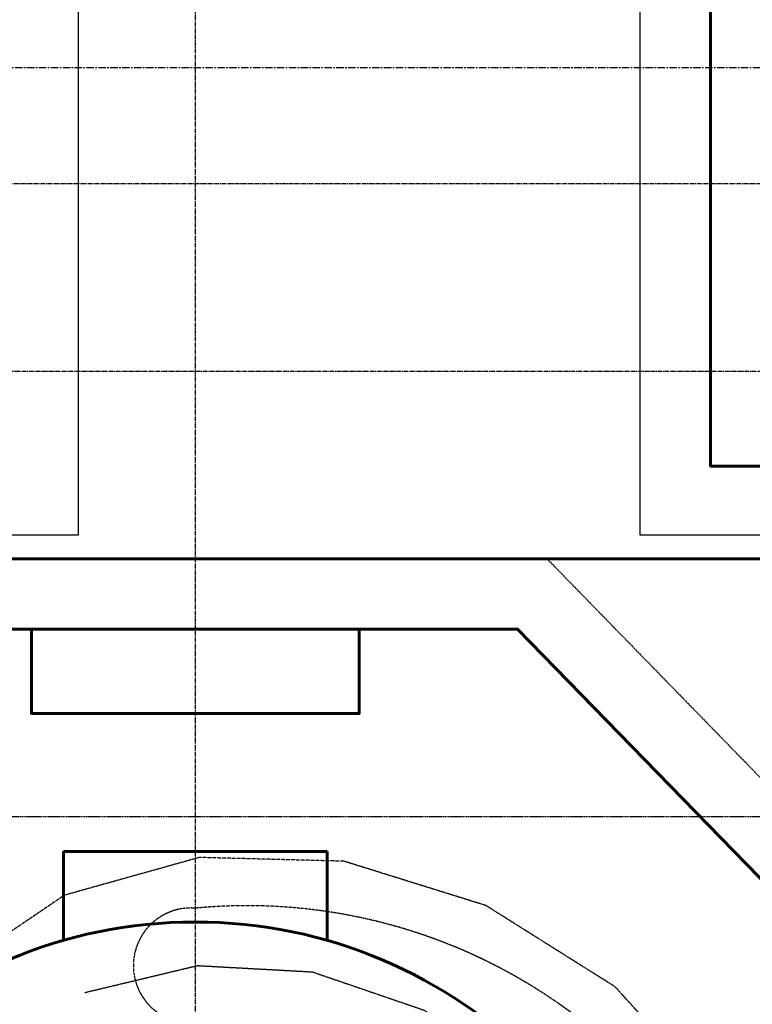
# Model space of a CAD drawing. Header units: millimetres. Extents: x -50096 to 615650, y 194565 to 243945.
# Tile 128 of 256: x 236518 to 239647, y 218962 to 223163. Entities that reach past the tile are written whole.
import ezdxf

# ---------------------------------------------------------------- set-up
doc = ezdxf.new("R2010")
doc.units = ezdxf.units.MM
for name, pattern in [('CENTER2', [28.575, 19.05, -3.175, 3.175, -3.175]), ('ГТО-1 Пунктир', [7, 5, -2]), ('осевая', [50.8, 31.75, -6.35, 6.35, -6.35])]:
    doc.linetypes.add(name, pattern=pattern)
for name, color, linetype, lineweight in [('ГТО-2_Бетон_025', 7, 'Continuous', 25), ('ГТО-2_Бетон_060', 3, 'Continuous', 60), ('ГТО-2_Осевая', 7, 'осевая', 25), ('ГТО-2_Пунктир_025', 151, 'ГТО-1 Пунктир', 25), ('ГТО-2_Размеры_035', 2, 'Continuous', 35), ('ОГОС_Пунктир_025', 151, 'ГТО-1 Пунктир', 25), ('ОГСО_Оборудование_060', 3, 'Continuous', 60), ('ОГСО_Оси_025', 7, 'осевая', 25)]:
    doc.layers.add(name, color=color, linetype=linetype, lineweight=lineweight)
doc.layers.add('ГТО-2_Штриховка_018', color=7, linetype='Continuous', lineweight=18, true_color=0x6b6b6b)
doc.layers.add('ОЗиМ Оси', color=4, linetype='CENTER2')

# ---------------------------------------------------------------- blocks, each defined once
blk = doc.blocks.new('ОГСО_Агрегат_План по СК')
at = {"layer": 'ОГОС_Пунктир_025', "ltscale": 0.05}
blk.add_lwpolyline([(-3170.3, 15.5), (-3041, -810.1), (-2705.5, -1555.1), (-2186.7, -2176.4), (-1529.7, -2634.3), (-786.2, -2904.9), (-8.1, -2970.4), (749.7, -2831.6), (1433.5, -2501.8), (1997.9, -2011.8), (2409.6, -1403), (2641.8, -719.2), (2686.4, -11.2), (2547, 670.4), (2240.7, 1279.5), (1792.7, 1773.5), (1240.8, 2120.4), (634.1, 2309.5), (17.6, 2325.5), (-559.2, 2164.3), (-1034.2, 1842.5), (-1363, 1405.7, 0.130368), (-1486, 439.3, 0.130368)], format="xyb", dxfattribs=at)
for centre, radius, start, end in [((-18.8, 1864.3), 245.7, 85.6174, 274.3826), ((221.9, -204.9), 2324.7, 4.937, 95.4777)]:
    blk.add_arc(centre, radius, start, end, dxfattribs=at)
at = {"layer": 'ОГСО_Оси_025', "color": 253, "ltscale": 0.05}
blk.add_lwpolyline([(-471.6, 1749.4), (9.1, 1864.3), (499.6, 1837.5), (974.5, 1674.8), (1400.1, 1391.3), (1738.8, 997.6), (1965.2, 521.4), (2060, -4.8), (2015.2, -544.7), (1826.9, -1059.8), (1508.4, -1514.3), (1077, -1873.8), (562.3, -2112.9), (-3.3, -2205.9), (-579.3, -2150.1), (-1124.5, -1941.6), (-1603.1, -1598.9), (-1976.4, -1138.2), (-2217.2, -592.1), (-2300, 7.3), (-2300, 2700)], dxfattribs=at)
blk = doc.blocks.new('A$C1AA538EC')
blk.add_blockref('ОГСО_Агрегат_План по СК', (2300, -15500.1))
blk = doc.blocks.new('_гто-2_генер')
at = {"layer": 'ОГСО_Оборудование_060', "ltscale": 0.25}
blk.add_line((563.4, 2350.2), (-562.6, 2350.2), dxfattribs=at)
for points in [[(-563, 1971.2), (-562.6, 2350.2)], [(563.4, 1971.2), (563.4, 2350.2)]]:
    blk.add_lwpolyline(points, dxfattribs=at)
blk.add_circle((0, 0), 2050, dxfattribs=at)

msp = doc.modelspace()

# ---------------------------------------------------------------- hatches: boundary and pattern name
at = {"layer": 'ГТО-2_Штриховка_018'}
h = msp.add_hatch(dxfattribs=at)
h.set_pattern_fill('ANSI35', color=256, scale=100)
h.set_pattern_definition([(45, (-115466.6, -494469.8), (-449.0128, 449.0128), []), (45, (-115017.6, -494469.8), (-449.0128, 449.0128), [793.75, -158.75, 0, -158.75])])
h.paths.add_polyline_path([(243988.4, 233562.9), (247488.4, 233562.9), (247488.4, 236562.9), (227633.4, 236562.9), (227633.4, 228037.9), (232688.4, 228037.9), (232688.4, 229062.9), (243988.4, 229062.9)])
edge = h.paths.add_edge_path(flags=16)
edge.add_arc((234968.4, 232762.8), 1700, 0, 360)
edge = h.paths.add_edge_path(flags=16)
edge.add_arc((255968.4, 232762.8), 1700, 0, 360)
h.paths.add_polyline_path([(264438.4, 224462.9), (264438.4, 224822.9), (265938.4, 224822.9), (265938.4, 224462.9), (276518.4, 224462.9), (276518.4, 221662.7), (278018.4, 221662.7), (278018.4, 225962.9), (263788.4, 225962.9), (263788.4, 236562.9), (247488.4, 236562.9), (247488.4, 233562.9), (250988.4, 233562.9), (250988.4, 229062.9), (262288.4, 229062.9), (262288.4, 226212.9), (247488.4, 226212.9), (247488.4, 224462.9), (252623.4, 224462.9), (252623.4, 224822.9), (254123.4, 224822.9), (254123.4, 224462.9), (258378.4, 224462.9), (258378.4, 224822.9), (259878.4, 224822.9), (259878.4, 224462.9)])

# ---------------------------------------------------------------- linework, layer by layer
at = {"layer": 'ГТО-2_Бетон_025'}
msp.add_lwpolyline([(233168.4, 224062.9), (236768.4, 224062.9), (236768.4, 220962.9), (233168.4, 220962.9)], close=True, dxfattribs=at)
at = {"layer": 'ГТО-2_Бетон_025', "elevation": 0}
msp.add_lwpolyline([(239168.4, 224062.9), (242768.4, 224062.9), (242768.4, 220962.9), (239168.4, 220962.9)], close=True, dxfattribs=at)
at = {"layer": 'ГТО-2_Бетон_060'}
msp.add_line((268518.4, 220862.9), (225418.4, 220862.9), dxfattribs=at)
at = {"layer": 'ГТО-2_Бетон_060', "elevation": 0}
msp.add_lwpolyline([(239468.4, 223758.4), (242468.4, 223758.4), (242468.4, 221258.4), (239468.4, 221258.4), (239468.4, 223758.4)], dxfattribs=at)
at = {"layer": 'ГТО-2_Бетон_060'}
for points in [[(238643.4, 214162.9), (235893.4, 214162.9), (234318.4, 215777.9), (234318.4, 218947.9), (235893.4, 220562.9), (238643.4, 220562.9), (240218.4, 218947.9), (240218.4, 215777.9)], [(236568.4, 220562.9), (236568.4, 220202.9), (237968.4, 220202.9), (237968.4, 220562.9)]]:
    msp.add_lwpolyline(points, close=True, dxfattribs=at)
at = {"layer": 'ГТО-2_Осевая', "color": 1}
msp.add_lwpolyline([(273718.5, 212462.9), (228218.4, 212464), (228218.4, 222958), (273718.5, 222962.9)], close=True, dxfattribs=at)
at = {"layer": 'ГТО-2_Пунктир_025'}
msp.add_line((225418.4, 219762.9), (276518.4, 219762.9), dxfattribs=at)
msp.add_lwpolyline([(227383.2, 214995.3), (227018.4, 215369.3), (227018.4, 219069.9), (228767, 220862.9), (231769.9, 220862.9), (233218.4, 219377.6), (234318.4, 219377.6), (235767, 220862.9), (238769.9, 220862.9), (240218.4, 219377.6), (241318.4, 219377.6), (242767, 220862.9), (245769.9, 220862.9), (247218.4, 219377.6), (248318.4, 219377.6), (249767, 220862.9), (252769.9, 220862.9), (254218.4, 219377.6), (255318.4, 219377.6)], dxfattribs=at)
at = {"layer": 'ОЗиМ Оси'}
for p, q in [((237268.4, 224983), (237268.4, 200768.4)), ((276318.5, 222462.9), (229518.5, 222462.9)), ((221126.5, 221662.7), (278990.6, 221662.7))]:
    msp.add_line(p, q, dxfattribs=at)

# ---------------------------------------------------------------- block references
at = {"layer": 'ГТО-2_Бетон_060'}
msp.add_blockref('_гто-2_генер', (237268.4, 217262.9), dxfattribs=at)
at = {"layer": 'ГТО-2_Размеры_035'}
msp.add_blockref('A$C1AA538EC', (234968.4, 232762.8), dxfattribs=at)

doc.saveas('drawing.dxf')
